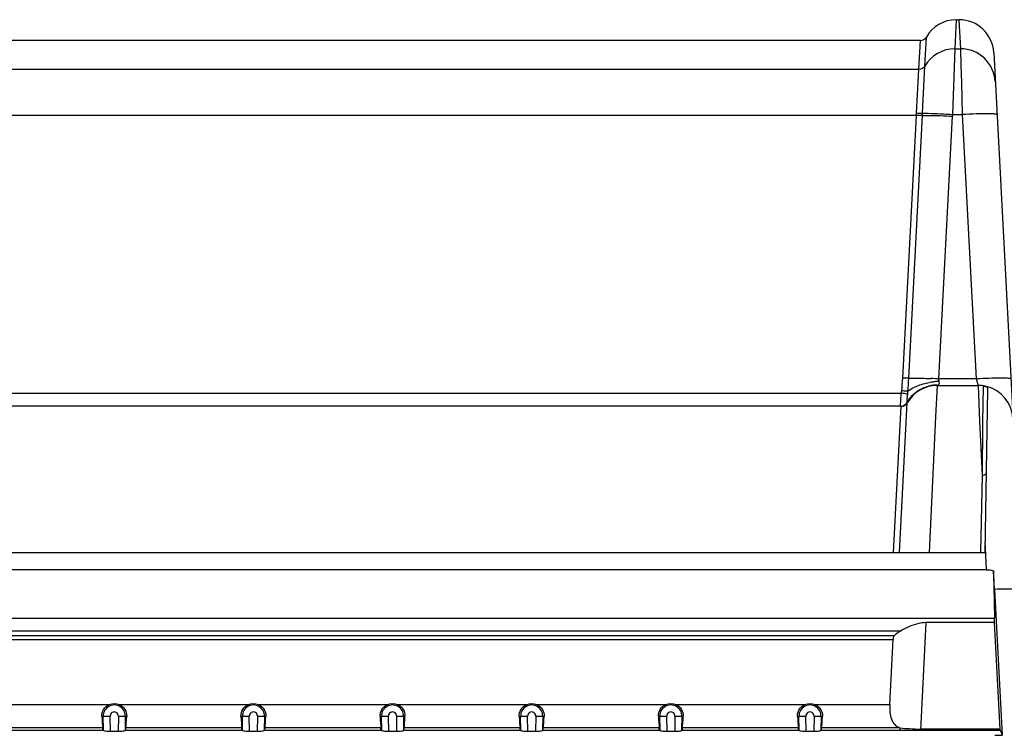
# Model space of a CAD drawing. Header units: millimetres. Extents: x 0 to 1400, y 0 to 1300.
# Tile 76 of 78: x 833 to 903, y 859 to 911. Entities that reach past the tile are written whole.
import ezdxf

# ---------------------------------------------------------------- set-up
doc = ezdxf.new("R2010")
doc.units = ezdxf.units.MM
doc.header["$LTSCALE"] = 84.740741
doc.layers.add('00_COMPONENTS', color=7, linetype='CONTINUOUS')

msp = doc.modelspace()

# ---------------------------------------------------------------- linework, layer by layer
at = {"layer": '00_COMPONENTS', "color": 9, "linetype": 'CONTINUOUS'}
for p, q in [((899.893, 908.574), (899.975, 910.141)), ((899.975, 910.141), (900.002, 910.663)), ((900.173, 910.663), (900.282, 908.574)), ((897.728, 907.326), (897.837, 909.413)), ((897.295, 907.076), (897.404, 909.163)), ((899.723, 903.843), (899.893, 908.574)), ((899.893, 908.574), (900.282, 908.574)), ((900.282, 908.574), (900.313, 907.392)), ((897.563, 903.935), (897.728, 907.326)), ((900.313, 907.392), (900.345, 906.156)), ((897.295, 907.076), (771.64, 907.076)), ((897.13, 903.93), (897.295, 907.076)), ((900.345, 906.156), (900.406, 903.843)), ((897.121, 903.764), (771.814, 903.764)), ((896.132, 884.894), (897.121, 903.764)), ((896.565, 884.884), (897.554, 903.771)), ((897.554, 903.771), (897.563, 903.935)), ((898.726, 884.837), (899.715, 903.723)), ((899.723, 903.843), (900.406, 903.843)), ((900.406, 903.843), (901.402, 884.837)), ((901.402, 884.837), (898.726, 884.837)), ((898.52, 882.109), (898.624, 884.363)), ((901.551, 884.363), (901.662, 881.796)), ((901.903, 884.318), (901.874, 881.72)), ((772.901, 883.811), (896.033, 883.811)), ((895.475, 872.363), (896.026, 882.863)), ((895.906, 872.363), (896.459, 883.113)), ((898.065, 872.363), (898.52, 882.109)), ((901.662, 881.796), (901.831, 877.906)), ((901.874, 881.72), (901.87, 881.377)), ((901.866, 880.999), (901.838, 878.531)), ((901.87, 881.377), (901.866, 880.999)), ((901.838, 878.531), (901.833, 878.072)), ((901.831, 877.906), (901.732, 872.364)), ((901.833, 878.072), (901.831, 877.906)), ((902.045, 873.128), (902.089, 872.128)), ((902.089, 872.128), (902.133, 871.116)), ((767.251, 867.643), (902.72, 867.643)), ((897.788, 867.309), (897.403, 859.563)), ((772.925, 866.728), (896.01, 866.728)), ((773.405, 866.378), (895.53, 866.378)), ((773.497, 866.103), (895.438, 866.103)), ((829.826, 861.426), (839.109, 861.426)), ((839.826, 861.426), (849.109, 861.426)), ((849.826, 861.426), (859.109, 861.426)), ((859.826, 861.426), (869.109, 861.426)), ((869.826, 861.426), (879.109, 861.426)), ((879.826, 861.426), (889.109, 861.426)), ((889.826, 861.426), (895.205, 861.426)), ((838.574, 860.578), (839.173, 860.588)), ((838.69, 859.561), (838.673, 860.58)), ((839.192, 859.475), (839.173, 860.588)), ((839.762, 860.588), (839.743, 859.475)), ((839.762, 860.588), (840.361, 860.578)), ((840.262, 860.58), (840.245, 859.561)), ((848.574, 860.578), (849.173, 860.588)), ((848.69, 859.561), (848.673, 860.58)), ((849.192, 859.475), (849.173, 860.588)), ((849.762, 860.588), (849.743, 859.475)), ((849.762, 860.588), (850.361, 860.578)), ((850.262, 860.58), (850.245, 859.561)), ((858.574, 860.578), (859.173, 860.588)), ((858.69, 859.561), (858.673, 860.58)), ((859.192, 859.475), (859.173, 860.588)), ((859.762, 860.588), (859.743, 859.475)), ((859.762, 860.588), (860.361, 860.578)), ((860.262, 860.58), (860.245, 859.561)), ((868.574, 860.578), (869.173, 860.588)), ((868.69, 859.561), (868.673, 860.58)), ((869.192, 859.475), (869.173, 860.588)), ((869.762, 860.588), (869.743, 859.475)), ((869.762, 860.588), (870.361, 860.578)), ((870.262, 860.58), (870.245, 859.561)), ((878.574, 860.578), (879.173, 860.588)), ((878.69, 859.561), (878.673, 860.58)), ((879.192, 859.475), (879.173, 860.588)), ((879.762, 860.588), (879.743, 859.475)), ((879.762, 860.588), (880.361, 860.578)), ((880.262, 860.58), (880.245, 859.561)), ((888.574, 860.578), (889.173, 860.588)), ((888.69, 859.561), (888.673, 860.58)), ((889.192, 859.475), (889.173, 860.588)), ((889.762, 860.588), (889.743, 859.475)), ((889.762, 860.588), (890.361, 860.578)), ((890.262, 860.58), (890.245, 859.561))]:
    msp.add_line(p, q, dxfattribs=at)
at = {"layer": '00_COMPONENTS', "color": 7, "linetype": 'CONTINUOUS'}
for p, q in [((900.002, 910.663), (900.185, 910.663)), ((897.404, 909.163), (771.531, 909.163)), ((902.669, 908.294), (905.653, 851.363)), ((898.624, 884.363), (901.551, 884.363)), ((902.236, 884.062), (902.032, 872.363)), ((896.026, 882.863), (772.909, 882.863)), ((767.649, 872.363), (902.032, 872.363)), ((902.134, 871.116), (767.227, 871.116)), ((902.651, 871.041), (902.72, 867.643)), ((902.726, 869.698), (903.283, 859.218)), ((902.725, 867.309), (897.788, 867.309)), ((903.132, 859.653), (902.725, 867.309)), ((895.205, 861.426), (895.438, 866.103)), ((838.69, 859.563), (830.245, 859.563)), ((838.634, 859.739), (830.301, 859.739)), ((838.637, 859.562), (838.634, 859.739)), ((839.743, 859.475), (839.192, 859.475)), ((848.69, 859.563), (840.245, 859.563)), ((840.298, 859.562), (840.301, 859.739)), ((848.634, 859.739), (840.301, 859.739)), ((848.637, 859.562), (848.634, 859.739)), ((849.743, 859.475), (849.192, 859.475)), ((858.69, 859.563), (850.245, 859.563)), ((850.298, 859.562), (850.301, 859.739)), ((858.634, 859.739), (850.301, 859.739)), ((858.637, 859.562), (858.634, 859.739)), ((859.743, 859.475), (859.192, 859.475)), ((868.69, 859.563), (860.245, 859.563)), ((860.298, 859.562), (860.301, 859.739)), ((868.634, 859.739), (860.301, 859.739)), ((868.637, 859.562), (868.634, 859.739)), ((869.743, 859.475), (869.192, 859.475)), ((878.69, 859.563), (870.245, 859.563)), ((870.298, 859.562), (870.301, 859.739)), ((878.634, 859.739), (870.301, 859.739)), ((878.637, 859.562), (878.634, 859.739)), ((879.743, 859.475), (879.192, 859.475)), ((888.69, 859.563), (880.245, 859.563)), ((880.298, 859.562), (880.301, 859.739)), ((888.634, 859.739), (880.301, 859.739)), ((888.637, 859.562), (888.634, 859.739)), ((889.743, 859.475), (889.192, 859.475)), ((903.137, 859.563), (890.245, 859.563)), ((890.298, 859.562), (890.301, 859.739)), ((895.935, 859.739), (890.301, 859.739)), ((895.935, 859.739), (895.926, 859.563)), ((903.132, 859.653), (897.407, 859.653)), ((903.163, 859.564), (903.132, 859.653)), ((903.163, 859.563), (903.283, 859.218))]:
    msp.add_line(p, q, dxfattribs=at)
for centre, radius, start, end in [((900.002, 908.163), 2.5, 90.91519, 150), ((900.173, 908.163), 2.5, 3, 90), ((897.404, 909.663), 0.5, 270, 330), ((898.624, 881.863), 2.5, 90, 150), ((901.551, 881.863), 2.5, 78.46704, 90.00005), ((901.551, 881.863), 2.5, 3.00098, 75.88343), ((896.026, 883.363), 0.5, 269.99635, 329.99808), ((608.523, 854.046), 294.619, 3.04535, 3.3068)]:
    msp.add_arc(centre, radius, start, end, dxfattribs=at)
at = {"layer": '00_COMPONENTS', "color": 9, "linetype": 'CONTINUOUS'}
for centre, radius, start, end in [((899.892, 906.074), 2.5, 89.97879, 149.95534), ((900.284, 906.076), 2.498, 3.03929, 90.04773), ((865.895, 905.57), 31.279, 356.69099, 356.99473), ((905.525, 903.418), 5.817, 175.81378, 176.9957), ((902.684, 860.809), 43.094, 91.68159, 93.03066), ((899.114, 878.806), 5.864, 98.11701, 100.34709), ((896.291, 838.301), 46.599, 87.00517, 87.71326), ((899.152, 878.543), 6.13, 95.17127, 98.1222), ((899.153, 878.539), 6.135, 93.8022, 95.17809), ((898.447, 884.521), 0.33, 19.10976, 24.86263), ((903.873, 837.556), 47.345, 92.67606, 92.99169), ((898.592, 881.819), 2.571, 89.2914, 103.28448), ((896.007, 883.362), 0.499, 270.00562, 333.38092), ((895.995, 883.363), 0.5, 277.43275, 292.00215), ((839.467, 860.594), 0.794, 359, 181), ((849.467, 860.594), 0.794, 359, 181), ((859.467, 860.594), 0.794, 359, 181), ((869.467, 860.594), 0.794, 359, 181), ((879.467, 860.594), 0.794, 359, 181), ((889.467, 860.594), 0.794, 359, 181), ((839.467, 860.594), 0.295, 359.0012, 180.99881), ((849.467, 860.594), 0.295, 359.0012, 180.99881), ((859.467, 860.594), 0.295, 359.0012, 180.99881), ((869.467, 860.594), 0.295, 359.0012, 180.99881), ((879.467, 860.594), 0.295, 359.0012, 180.99881), ((889.467, 860.594), 0.295, 359.0012, 180.99881)]:
    msp.add_arc(centre, radius, start, end, dxfattribs=at)
at = {"layer": '00_COMPONENTS', "color": 7, "linetype": 'CONTINUOUS'}
for centre, major_axis, ratio, start_param, end_param in [((902.543, 868.893), (-0.127, 2.5), 0.052341, -2.25984, -2.097044), ((897.716, 865.725), (2.504, 0.052), 0.55995, 2.30859, 2.620537), ((838.65, 861.53), (-0.035, 2), 0.0524, -4.216951, -3.603624), ((840.285, 861.53), (0.035, 2), 0.0524, 3.603624, 4.216951), ((848.65, 861.53), (-0.035, 2), 0.0524, -4.216951, -3.603624), ((850.285, 861.53), (0.035, 2), 0.0524, 3.603624, 4.216951), ((858.65, 861.53), (-0.035, 2), 0.0524, -4.216951, -3.603624), ((860.285, 861.53), (0.035, 2), 0.0524, 3.603624, 4.216951), ((868.65, 861.53), (-0.035, 2), 0.0524, -4.216951, -3.603624), ((870.285, 861.53), (0.035, 2), 0.0524, 3.603624, 4.216951), ((878.65, 861.53), (-0.035, 2), 0.0524, -4.216951, -3.603624), ((880.285, 861.53), (0.035, 2), 0.0524, 3.603624, 4.216951), ((888.65, 861.53), (-0.035, 2), 0.0524, -4.216951, -3.603624), ((890.285, 861.53), (0.035, 2), 0.0524, 3.603624, 4.216951), ((902.715, 859.653), (2.504, -0.006), 0.177946, -1.558336, -1.341403)]:
    msp.add_ellipse(centre, major_axis=major_axis, ratio=ratio, start_param=start_param, end_param=end_param, dxfattribs=at)
at = {"layer": '00_COMPONENTS', "color": 9, "linetype": 'CONTINUOUS'}
for points in [[(897.728, 907.326), (897.645, 907.182), (897.462, 907.076), (897.295, 907.076)], [(896.06, 883.977), (896.093, 884.282), (896.116, 884.588), (896.132, 884.894)], [(896.508, 883.943), (896.53, 884.257), (896.548, 884.571), (896.565, 884.884)], [(898.747, 884.66), (898.721, 884.713), (898.708, 884.78), (898.726, 884.837)], [(896.033, 883.811), (896.045, 883.866), (896.054, 883.921), (896.06, 883.977)], [(896.49, 883.735), (896.499, 883.804), (896.505, 883.874), (896.508, 883.943)], [(896.45, 883.159), (896.4, 883.045), (896.298, 882.946), (896.183, 882.899)]]:
    msp.add_open_spline(points, degree=3, dxfattribs=at)
for points, knots in [([(897.554, 903.771), (897.528, 903.768), (897.384, 903.76), (897.239, 903.761), (897.121, 903.764)], [0, 0, 0, 0, 0.184053, 1, 1, 1, 1]), ([(897.563, 903.935), (897.536, 903.932), (897.392, 903.921), (897.248, 903.924), (897.13, 903.93)], [0, 0, 0, 0, 0.18425, 1, 1, 1, 1]), ([(897.554, 903.771), (897.686, 903.776), (898.407, 903.782), (899.128, 903.754), (899.715, 903.723)], [0, 0, 0, 0, 0.18352, 1, 1, 1, 1]), ([(897.563, 903.935), (897.695, 903.937), (898.416, 903.929), (899.136, 903.886), (899.723, 903.843)], [0, 0, 0, 0, 0.183133, 1, 1, 1, 1]), ([(902.903, 903.843), (902.902, 903.853), (902.854, 903.866), (902.786, 903.877), (902.654, 903.887), (902.4, 903.897), (901.98, 903.898), (901.622, 903.89), (901.42, 903.885)], [0, 0, 0, 0, 0.021408, 0.074381, 0.159969, 0.276662, 0.593779, 1, 1, 1, 1]), ([(896.565, 884.884), (896.538, 884.883), (896.394, 884.882), (896.25, 884.888), (896.132, 884.894)], [0, 0, 0, 0, 0.183519, 1, 1, 1, 1]), ([(896.508, 883.943), (896.692, 884.108), (897.204, 884.373), (897.749, 884.518), (898.061, 884.575)], [0, 0, 0, 0, 0.437947, 1, 1, 1, 1]), ([(896.565, 884.884), (896.663, 884.888), (897.192, 884.896), (897.721, 884.88), (898.15, 884.863)], [0, 0, 0, 0, 0.187219, 1, 1, 1, 1]), ([(898.685, 884.388), (898.721, 884.405), (898.786, 884.483), (898.776, 884.581), (898.759, 884.629)], [0, 0, 0, 0, 0.435035, 1, 1, 1, 1]), ([(901.402, 884.837), (901.42, 884.78), (901.47, 884.623), (901.519, 884.465), (901.551, 884.365)], [0, 0, 0, 0, 0.360712, 1, 1, 1, 1]), ([(903.899, 884.837), (903.898, 884.853), (903.817, 884.863), (903.714, 884.88), (903.501, 884.887), (903.236, 884.892), (902.903, 884.89), (902.372, 884.879), (901.953, 884.863), (901.663, 884.85)], [0, 0, 0, 0, 0.021417, 0.077495, 0.167882, 0.289796, 0.439221, 0.611212, 1, 1, 1, 1]), ([(896.508, 883.943), (896.482, 883.943), (896.333, 883.949), (896.183, 883.963), (896.06, 883.977)], [0, 0, 0, 0, 0.172032, 1, 1, 1, 1]), ([(896.454, 883.139), (896.606, 883.43), (897.051, 883.956), (897.675, 884.244), (898.001, 884.321)], [0, 0, 0, 0, 0.494611, 1, 1, 1, 1]), ([(895.997, 882.863), (895.99, 882.863), (895.986, 882.898), (895.982, 882.942), (895.982, 883.033), (895.987, 883.2), (896.002, 883.466), (896.021, 883.689), (896.033, 883.811)], [0, 0, 0, 0, 0.020977, 0.077183, 0.16834, 0.291396, 0.614479, 1, 1, 1, 1]), ([(896.49, 883.735), (896.465, 883.736), (896.312, 883.756), (896.161, 883.785), (896.033, 883.811)], [0, 0, 0, 0, 0.158939, 1, 1, 1, 1]), ([(896.45, 883.159), (896.441, 883.183), (896.446, 883.263), (896.448, 883.338), (896.452, 883.389)], [0, 0, 0, 0, 0.333141, 1, 1, 1, 1]), ([(896.454, 883.139), (896.454, 883.142), (896.453, 883.149), (896.452, 883.156), (896.45, 883.159)], [0, 0, 0, 0, 0.470107, 1, 1, 1, 1]), ([(896.452, 883.389), (896.454, 883.415), (896.464, 883.53), (896.477, 883.645), (896.49, 883.735)], [0, 0, 0, 0, 0.221696, 1, 1, 1, 1]), ([(896.459, 883.113), (896.459, 883.115), (896.456, 883.124), (896.455, 883.132), (896.454, 883.139)], [0, 0, 0, 0, 0.271621, 1, 1, 1, 1]), ([(901.831, 877.906), (901.869, 877.905), (901.98, 877.912), (902.13, 877.987), (902.131, 878.067)], [0, 0, 0, 0, 0.324019, 1, 1, 1, 1]), ([(904.693, 869.672), (904.693, 869.686), (904.624, 869.698), (904.534, 869.713), (904.351, 869.721), (904.121, 869.727), (903.83, 869.727), (903.359, 869.721), (902.986, 869.709), (902.726, 869.698)], [0, 0, 0, 0, 0.021304, 0.076181, 0.164715, 0.28468, 0.432662, 0.604549, 1, 1, 1, 1])]:
    msp.add_open_spline(points, degree=3, knots=knots, dxfattribs=at)
at = {"layer": '00_COMPONENTS', "color": 7, "linetype": 'CONTINUOUS'}
for points, knots in [([(901.903, 884.318), (901.926, 884.315), (901.975, 884.31), (902.024, 884.309), (902.05, 884.308)], [0, 0, 0, 0, 0.461152, 1, 1, 1, 1]), ([(902.107, 884.3), (902.148, 884.291), (902.233, 884.221), (902.237, 884.117), (902.236, 884.062)], [0, 0, 0, 0, 0.432006, 1, 1, 1, 1]), ([(897.788, 867.309), (897.619, 867.309), (896.989, 867.231), (896.415, 866.944), (896.01, 866.728)], [0, 0, 0, 0, 0.269795, 1, 1, 1, 1]), ([(895.53, 866.378), (895.516, 866.364), (895.46, 866.283), (895.442, 866.181), (895.438, 866.103)], [0, 0, 0, 0, 0.200959, 1, 1, 1, 1]), ([(838.574, 860.578), (838.566, 860.748), (838.658, 861.11), (838.944, 861.354), (839.109, 861.426)], [0, 0, 0, 0, 0.485286, 1, 1, 1, 1]), ([(839.826, 861.426), (839.991, 861.354), (840.277, 861.11), (840.369, 860.748), (840.361, 860.578)], [0, 0, 0, 0, 0.514755, 1, 1, 1, 1]), ([(848.574, 860.578), (848.566, 860.748), (848.658, 861.11), (848.944, 861.354), (849.109, 861.426)], [0, 0, 0, 0, 0.485286, 1, 1, 1, 1]), ([(849.826, 861.426), (849.991, 861.354), (850.277, 861.11), (850.369, 860.748), (850.361, 860.578)], [0, 0, 0, 0, 0.514756, 1, 1, 1, 1]), ([(858.574, 860.578), (858.566, 860.748), (858.658, 861.11), (858.944, 861.354), (859.109, 861.426)], [0, 0, 0, 0, 0.485286, 1, 1, 1, 1]), ([(859.826, 861.426), (859.991, 861.354), (860.277, 861.11), (860.369, 860.748), (860.361, 860.578)], [0, 0, 0, 0, 0.514756, 1, 1, 1, 1]), ([(868.574, 860.578), (868.566, 860.748), (868.658, 861.11), (868.944, 861.354), (869.109, 861.426)], [0, 0, 0, 0, 0.485286, 1, 1, 1, 1]), ([(869.826, 861.426), (869.991, 861.354), (870.277, 861.11), (870.369, 860.748), (870.361, 860.578)], [0, 0, 0, 0, 0.514756, 1, 1, 1, 1]), ([(878.574, 860.578), (878.566, 860.748), (878.658, 861.11), (878.944, 861.354), (879.109, 861.426)], [0, 0, 0, 0, 0.485285, 1, 1, 1, 1]), ([(879.826, 861.426), (879.991, 861.354), (880.277, 861.11), (880.369, 860.748), (880.361, 860.578)], [0, 0, 0, 0, 0.514756, 1, 1, 1, 1]), ([(888.574, 860.578), (888.566, 860.748), (888.658, 861.11), (888.944, 861.354), (889.109, 861.426)], [0, 0, 0, 0, 0.485285, 1, 1, 1, 1]), ([(889.826, 861.426), (889.991, 861.354), (890.277, 861.11), (890.369, 860.748), (890.361, 860.578)], [0, 0, 0, 0, 0.514756, 1, 1, 1, 1]), ([(895.205, 861.426), (895.196, 861.237), (895.199, 860.877), (895.285, 860.37), (895.527, 859.948), (895.796, 859.792), (895.934, 859.739)], [0, 0, 0, 0, 0.286794, 0.546726, 0.774333, 1, 1, 1, 1]), ([(839.192, 859.475), (839.073, 859.475), (838.91, 859.482), (838.749, 859.519), (838.688, 859.545), (838.683, 859.563)], [0, 0, 0, 0, 0.679427, 0.89408, 1, 1, 1, 1]), ([(840.252, 859.563), (840.247, 859.545), (840.186, 859.519), (840.025, 859.482), (839.862, 859.475), (839.743, 859.475)], [0, 0, 0, 0, 0.10592, 0.320573, 1, 1, 1, 1]), ([(849.192, 859.475), (849.073, 859.475), (848.91, 859.482), (848.749, 859.519), (848.688, 859.545), (848.683, 859.563)], [0, 0, 0, 0, 0.679427, 0.89408, 1, 1, 1, 1]), ([(850.252, 859.563), (850.247, 859.545), (850.186, 859.519), (850.025, 859.482), (849.862, 859.475), (849.743, 859.475)], [0, 0, 0, 0, 0.10592, 0.320573, 1, 1, 1, 1]), ([(859.192, 859.475), (859.073, 859.475), (858.91, 859.482), (858.749, 859.519), (858.688, 859.545), (858.683, 859.563)], [0, 0, 0, 0, 0.679427, 0.89408, 1, 1, 1, 1]), ([(860.252, 859.563), (860.247, 859.545), (860.186, 859.519), (860.025, 859.482), (859.862, 859.475), (859.743, 859.475)], [0, 0, 0, 0, 0.10592, 0.320573, 1, 1, 1, 1]), ([(869.192, 859.475), (869.073, 859.475), (868.91, 859.482), (868.749, 859.519), (868.688, 859.545), (868.683, 859.563)], [0, 0, 0, 0, 0.679427, 0.89408, 1, 1, 1, 1]), ([(870.252, 859.563), (870.247, 859.545), (870.186, 859.519), (870.025, 859.482), (869.862, 859.475), (869.743, 859.475)], [0, 0, 0, 0, 0.10592, 0.320573, 1, 1, 1, 1]), ([(879.192, 859.475), (879.073, 859.475), (878.91, 859.482), (878.749, 859.519), (878.688, 859.545), (878.683, 859.563)], [0, 0, 0, 0, 0.679427, 0.89408, 1, 1, 1, 1]), ([(880.252, 859.563), (880.247, 859.545), (880.186, 859.519), (880.025, 859.482), (879.862, 859.475), (879.743, 859.475)], [0, 0, 0, 0, 0.10592, 0.320573, 1, 1, 1, 1]), ([(889.192, 859.475), (889.073, 859.475), (888.91, 859.482), (888.749, 859.519), (888.688, 859.545), (888.683, 859.563)], [0, 0, 0, 0, 0.679427, 0.89408, 1, 1, 1, 1]), ([(890.252, 859.563), (890.247, 859.545), (890.186, 859.519), (890.025, 859.482), (889.862, 859.475), (889.743, 859.475)], [0, 0, 0, 0, 0.10592, 0.320573, 1, 1, 1, 1]), ([(895.934, 859.739), (896.165, 859.709), (896.658, 859.701), (897.148, 859.653), (897.407, 859.653)], [0, 0, 0, 0, 0.473589, 1, 1, 1, 1])]:
    msp.add_open_spline(points, degree=3, knots=knots, dxfattribs=at)
for points in [[(902.05, 884.308), (902.069, 884.306), (902.088, 884.305), (902.107, 884.3)], [(902.134, 871.116), (902.308, 871.116), (902.484, 871.089), (902.651, 871.041)], [(839.109, 861.426), (839.328, 861.52), (839.607, 861.52), (839.826, 861.426)], [(849.109, 861.426), (849.328, 861.52), (849.607, 861.52), (849.826, 861.426)], [(859.109, 861.426), (859.328, 861.52), (859.607, 861.52), (859.826, 861.426)], [(869.109, 861.426), (869.328, 861.52), (869.607, 861.52), (869.826, 861.426)], [(879.109, 861.426), (879.328, 861.52), (879.607, 861.52), (879.826, 861.426)], [(889.109, 861.426), (889.328, 861.52), (889.607, 861.52), (889.826, 861.426)]]:
    msp.add_open_spline(points, degree=3, dxfattribs=at)

doc.saveas('drawing.dxf')
